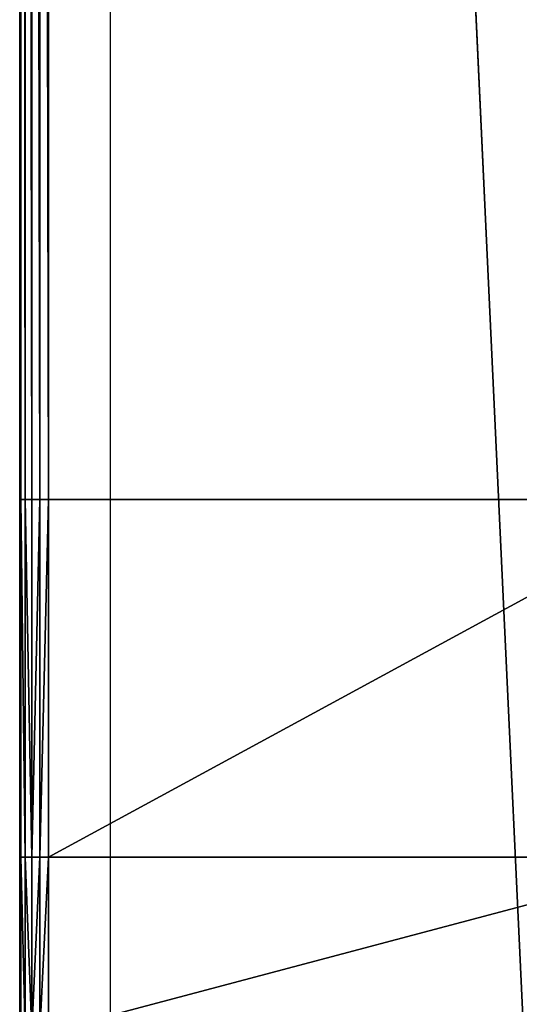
# Model space of a CAD drawing. Extents: x 0 to 31, y 0 to 21.2.
# Tile 14 of 256: x 0 to 0.9, y 4.7 to 6.6. Entities that reach past the tile are written whole.
import ezdxf

# ---------------------------------------------------------------- set-up
doc = ezdxf.new("R2010")
doc.units = 0
doc.header["$MEASUREMENT"] = 0
doc.layers.get('0').update_dxf_attribs({"color": 13, "linetype": 'CONTINUOUS'})
doc.layers.add('CAST_IRON', color=250, linetype='CONTINUOUS')
doc.layers.add('GALVANIZED_METAL', color=252, linetype='CONTINUOUS')

# ---------------------------------------------------------------- blocks, each defined once
blk = doc.blocks.new('NGM5058UC_TRADECAD_DXF')
at = {"layer": 'CAST_IRON', "color": 0}
for p, q in [((-15.5192, 2.72605, 0.52785), (-15.5194, -4.96325, 0.52785)), ((-15.5192, 2.72605, 0.52785), (-15.5194, -4.96325, 0.52785)), ((-15.5193, -4.96325, 0.30235), (-15.5192, 2.72605, 0.30195)), ((-15.517, -4.96325, 0.54355), (-15.5168, 2.72605, 0.54355)), ((-15.517, -4.96325, 0.54355), (-15.5168, 2.72605, 0.54355)), ((-15.5094, -4.96325, 0.55895), (-15.5092, 2.72605, 0.55895)), ((-15.5094, -4.96325, 0.55895), (-15.5092, 2.72605, 0.55895)), ((-15.4969, -4.96325, 0.57145), (-15.4967, 2.72605, 0.57145)), ((-15.4969, -4.96325, 0.57145), (-15.4967, 2.72605, 0.57145)), ((-15.4815, -4.96325, 0.57905), (-15.4813, 2.72605, 0.57905)), ((-15.4815, -4.96325, 0.57905), (-15.4813, 2.72605, 0.57905)), ((-15.4658, -4.96325, 0.58145), (-15.4656, 2.72605, 0.58145)), ((-15.4658, -4.96325, 0.58145), (-15.4656, 2.72605, 0.58145)), ((-15.5194, -4.96325, 0.52785), (-15.5193, -4.96325, 0.30235)), ((-15.5194, -4.96325, 0.52785), (-15.5193, -4.96325, 0.30235)), ((-15.5194, -4.96325, 0.52785), (-15.5194, -5.63065, 0.52785)), ((-15.5194, -4.96325, 0.52785), (-15.517, -4.96325, 0.54355)), ((-15.5194, -4.96325, 0.52785), (-15.5194, -5.63065, 0.52785)), ((-15.5194, -4.96325, 0.52785), (-15.517, -4.96325, 0.54355)), ((-15.5193, -5.63065, 0.30235), (-15.5193, -4.96325, 0.30235)), ((-15.517, -4.96325, 0.54355), (-15.517, -5.63065, 0.54355)), ((-15.5094, -4.96325, 0.55895), (-15.517, -4.96325, 0.54355)), ((-15.5094, -4.96325, 0.55895), (-15.517, -4.96325, 0.54355)), ((-15.517, -4.96325, 0.54355), (-15.517, -5.63065, 0.54355)), ((-15.4969, -4.96325, 0.57145), (-15.5094, -4.96325, 0.55895)), ((-15.5094, -4.96325, 0.55895), (-15.5094, -5.63065, 0.55895)), ((-15.4969, -4.96325, 0.57145), (-15.5094, -4.96325, 0.55895)), ((-15.5094, -4.96325, 0.55895), (-15.5094, -5.63065, 0.55895)), ((-15.4815, -4.96325, 0.57905), (-15.4969, -4.96325, 0.57145)), ((-15.4969, -4.96325, 0.57145), (-15.4969, -5.63065, 0.57145)), ((-15.4969, -4.96325, 0.57145), (-15.4969, -5.63065, 0.57145)), ((-15.4815, -4.96325, 0.57905), (-15.4969, -4.96325, 0.57145)), ((-15.4658, -4.96325, 0.58145), (-15.4815, -4.96325, 0.57905)), ((-15.4815, -4.96325, 0.57905), (-15.4815, -5.63065, 0.57905)), ((-15.4815, -4.96325, 0.57905), (-15.4815, -5.63065, 0.57905)), ((-15.4658, -4.96325, 0.58145), (-15.4815, -4.96325, 0.57905)), ((-14.2368, -4.96325, 0.58145), (-15.4658, -4.96325, 0.58145)), ((-15.4658, -5.63065, 0.58145), (-15.4658, -4.96325, 0.58145)), ((-14.2368, -4.96325, 0.58145), (-15.4658, -4.96325, 0.58145)), ((-15.4658, -5.63065, 0.58145), (-15.4658, -4.96325, 0.58145)), ((-15.5193, -5.63065, 0.30235), (-15.5194, -5.63065, 0.52785)), ((-15.5194, -5.63065, 0.52785), (-15.5194, -5.95615, 0.52785)), ((-15.5193, -5.63065, 0.30235), (-15.5194, -5.63065, 0.52785)), ((-15.517, -5.63065, 0.54355), (-15.5194, -5.63065, 0.52785)), ((-15.517, -5.63065, 0.54355), (-15.5194, -5.63065, 0.52785)), ((-15.5194, -5.63065, 0.52785), (-15.5194, -5.95615, 0.52785)), ((-15.5193, -5.95615, 0.30235), (-15.5193, -5.63065, 0.30235)), ((-15.517, -5.63065, 0.54355), (-15.517, -5.95615, 0.54355)), ((-15.5094, -5.63065, 0.55895), (-15.517, -5.63065, 0.54355)), ((-15.5094, -5.63065, 0.55895), (-15.517, -5.63065, 0.54355)), ((-15.517, -5.63065, 0.54355), (-15.517, -5.95615, 0.54355)), ((-15.4969, -5.63065, 0.57145), (-15.5094, -5.63065, 0.55895)), ((-15.5094, -5.63065, 0.55895), (-15.5094, -5.95615, 0.55895)), ((-15.4969, -5.63065, 0.57145), (-15.5094, -5.63065, 0.55895)), ((-15.5094, -5.63065, 0.55895), (-15.5094, -5.95615, 0.55895)), ((-15.4815, -5.63065, 0.57905), (-15.4969, -5.63065, 0.57145)), ((-15.4969, -5.63065, 0.57145), (-15.4969, -5.95615, 0.57145)), ((-15.4969, -5.63065, 0.57145), (-15.4969, -5.95615, 0.57145)), ((-15.4815, -5.63065, 0.57905), (-15.4969, -5.63065, 0.57145)), ((-15.4658, -5.63065, 0.58145), (-15.4815, -5.63065, 0.57905)), ((-15.4815, -5.63065, 0.57905), (-15.4815, -5.95615, 0.57905)), ((-15.4815, -5.63065, 0.57905), (-15.4815, -5.95615, 0.57905)), ((-15.4658, -5.63065, 0.58145), (-15.4815, -5.63065, 0.57905)), ((-14.2368, -5.63065, 0.58145), (-15.4658, -5.63065, 0.58145)), ((-15.4658, -5.95615, 0.58145), (-15.4658, -5.63065, 0.58145)), ((-14.2368, -5.63065, 0.58145), (-15.4658, -5.63065, 0.58145)), ((-15.4658, -5.95615, 0.58145), (-15.4658, -5.63065, 0.58145))]:
    blk.add_line(p, q, dxfattribs=at)
at = {"layer": 'GALVANIZED_METAL', "color": 0}
for q in [(-14.4147, -9.46165, 0.40085), (-14.4147, -9.46165, 0.40085), (-15.3507, -10.49875, 0.40085)]:
    blk.add_line((-15.3507, 10.51755, 0.40495), q, dxfattribs=at)
at = {"layer": 'CAST_IRON', "color": 0}
mesh = blk.add_polyface(dxfattribs=at)
corners = [(-15.5192, 2.72605, 0.30195), (-15.5194, -4.96325, 0.52785), (-15.5193, -4.96325, 0.30235), (-15.5192, 2.72605, 0.52785)]
mesh.append_faces([[corners[k] for k in face] for face in [(0, 1, 2), (1, 0, 3)]], dxfattribs={"vtx0": -1, "color": 0})
mesh = blk.add_polyface(dxfattribs=at)
corners = [(-15.5192, 2.72605, 0.52785), (-15.517, -4.96325, 0.54355), (-15.5194, -4.96325, 0.52785), (-15.5168, 2.72605, 0.54355)]
mesh.append_faces([[corners[k] for k in face] for face in [(0, 1, 2), (1, 0, 3)]], dxfattribs={"vtx0": -1, "color": 0})
mesh = blk.add_polyface(dxfattribs=at)
corners = [(-15.5168, 2.72605, 0.54355), (-15.5094, -4.96325, 0.55895), (-15.517, -4.96325, 0.54355), (-15.5092, 2.72605, 0.55895)]
mesh.append_faces([[corners[k] for k in face] for face in [(0, 1, 2), (1, 0, 3)]], dxfattribs={"vtx0": -1, "color": 0})
mesh = blk.add_polyface(dxfattribs=at)
corners = [(-15.5092, 2.72605, 0.55895), (-15.4969, -4.96325, 0.57145), (-15.5094, -4.96325, 0.55895), (-15.4967, 2.72605, 0.57145)]
mesh.append_faces([[corners[k] for k in face] for face in [(0, 1, 2), (1, 0, 3)]], dxfattribs={"vtx0": -1, "color": 0})
mesh = blk.add_polyface(dxfattribs=at)
corners = [(-15.4967, 2.72605, 0.57145), (-15.4815, -4.96325, 0.57905), (-15.4969, -4.96325, 0.57145), (-15.4813, 2.72605, 0.57905)]
mesh.append_faces([[corners[k] for k in face] for face in [(0, 1, 2), (1, 0, 3)]], dxfattribs={"vtx0": -1, "color": 0})
mesh = blk.add_polyface(dxfattribs=at)
corners = [(-15.4813, 2.72605, 0.57905), (-15.4658, -4.96325, 0.58145), (-15.4815, -4.96325, 0.57905), (-15.4656, 2.72605, 0.58145)]
mesh.append_faces([[corners[k] for k in face] for face in [(0, 1, 2), (1, 0, 3)]], dxfattribs={"vtx0": -1, "color": 0})
mesh = blk.add_polyface(dxfattribs=at)
corners = [(-15.4656, 2.72605, 0.58145), (-14.2368, -4.96325, 0.58145), (-15.4658, -4.96325, 0.58145), (-14.2368, 2.72605, 0.58145)]
mesh.append_faces([[corners[k] for k in face] for face in [(0, 1, 2), (1, 0, 3)]], dxfattribs={"vtx0": -1, "color": 0})
mesh = blk.add_polyface(dxfattribs=at)
corners = [(-15.5193, -4.96325, 0.30235), (-15.5194, -5.63065, 0.52785), (-15.5193, -5.63065, 0.30235), (-15.5194, -4.96325, 0.52785)]
mesh.append_faces([[corners[k] for k in face] for face in [(0, 1, 2), (1, 0, 3)]], dxfattribs={"vtx0": -1, "color": 0})
mesh = blk.add_polyface(dxfattribs=at)
corners = [(-15.5194, -4.96325, 0.52785), (-15.517, -5.63065, 0.54355), (-15.5194, -5.63065, 0.52785), (-15.517, -4.96325, 0.54355)]
mesh.append_faces([[corners[k] for k in face] for face in [(0, 1, 2), (1, 0, 3)]], dxfattribs={"vtx0": -1, "color": 0})
mesh = blk.add_polyface(dxfattribs=at)
corners = [(-15.517, -4.96325, 0.54355), (-15.5094, -5.63065, 0.55895), (-15.517, -5.63065, 0.54355), (-15.5094, -4.96325, 0.55895)]
mesh.append_faces([[corners[k] for k in face] for face in [(0, 1, 2), (1, 0, 3)]], dxfattribs={"vtx0": -1, "color": 0})
mesh = blk.add_polyface(dxfattribs=at)
corners = [(-15.5094, -4.96325, 0.55895), (-15.4969, -5.63065, 0.57145), (-15.5094, -5.63065, 0.55895), (-15.4969, -4.96325, 0.57145)]
mesh.append_faces([[corners[k] for k in face] for face in [(0, 1, 2), (1, 0, 3)]], dxfattribs={"vtx0": -1, "color": 0})
mesh = blk.add_polyface(dxfattribs=at)
corners = [(-15.4815, -4.96325, 0.57905), (-15.4969, -5.63065, 0.57145), (-15.4969, -4.96325, 0.57145), (-15.4815, -5.63065, 0.57905)]
mesh.append_faces([[corners[k] for k in face] for face in [(0, 1, 2), (1, 0, 3)]], dxfattribs={"vtx0": -1, "color": 0})
mesh = blk.add_polyface(dxfattribs=at)
corners = [(-15.4658, -4.96325, 0.58145), (-15.4815, -5.63065, 0.57905), (-15.4815, -4.96325, 0.57905), (-15.4658, -5.63065, 0.58145)]
mesh.append_faces([[corners[k] for k in face] for face in [(0, 1, 2), (1, 0, 3)]], dxfattribs={"vtx0": -1, "color": 0})
mesh = blk.add_polyface(dxfattribs=at)
corners = [(-14.2368, -4.96325, 0.58145), (-15.4658, -5.63065, 0.58145), (-15.4658, -4.96325, 0.58145), (-14.2368, -5.63065, 0.58145)]
mesh.append_faces([[corners[k] for k in face] for face in [(0, 1, 2), (1, 0, 3)]], dxfattribs={"vtx0": -1, "color": 0})
mesh = blk.add_polyface(dxfattribs=at)
corners = [(-15.5193, -5.63065, 0.30235), (-15.5194, -5.95615, 0.52785), (-15.5193, -5.95615, 0.30235), (-15.5194, -5.63065, 0.52785)]
mesh.append_faces([[corners[k] for k in face] for face in [(0, 1, 2), (1, 0, 3)]], dxfattribs={"vtx0": -1, "color": 0})
mesh = blk.add_polyface(dxfattribs=at)
corners = [(-15.5194, -5.63065, 0.52785), (-15.517, -5.95615, 0.54355), (-15.5194, -5.95615, 0.52785), (-15.517, -5.63065, 0.54355)]
mesh.append_faces([[corners[k] for k in face] for face in [(0, 1, 2), (1, 0, 3)]], dxfattribs={"vtx0": -1, "color": 0})
mesh = blk.add_polyface(dxfattribs=at)
corners = [(-15.517, -5.63065, 0.54355), (-15.5094, -5.95615, 0.55895), (-15.517, -5.95615, 0.54355), (-15.5094, -5.63065, 0.55895)]
mesh.append_faces([[corners[k] for k in face] for face in [(0, 1, 2), (1, 0, 3)]], dxfattribs={"vtx0": -1, "color": 0})
mesh = blk.add_polyface(dxfattribs=at)
corners = [(-15.5094, -5.63065, 0.55895), (-15.4969, -5.95615, 0.57145), (-15.5094, -5.95615, 0.55895), (-15.4969, -5.63065, 0.57145)]
mesh.append_faces([[corners[k] for k in face] for face in [(0, 1, 2), (1, 0, 3)]], dxfattribs={"vtx0": -1, "color": 0})
mesh = blk.add_polyface(dxfattribs=at)
corners = [(-15.4815, -5.63065, 0.57905), (-15.4969, -5.95615, 0.57145), (-15.4969, -5.63065, 0.57145), (-15.4815, -5.95615, 0.57905)]
mesh.append_faces([[corners[k] for k in face] for face in [(0, 1, 2), (1, 0, 3)]], dxfattribs={"vtx0": -1, "color": 0})
mesh = blk.add_polyface(dxfattribs=at)
corners = [(-15.4658, -5.63065, 0.58145), (-15.4815, -5.95615, 0.57905), (-15.4815, -5.63065, 0.57905), (-15.4658, -5.95615, 0.58145)]
mesh.append_faces([[corners[k] for k in face] for face in [(0, 1, 2), (1, 0, 3)]], dxfattribs={"vtx0": -1, "color": 0})
mesh = blk.add_polyface(dxfattribs=at)
corners = [(-14.2368, -5.63065, 0.58145), (-15.4658, -5.95615, 0.58145), (-15.4658, -5.63065, 0.58145), (-14.2368, -5.95615, 0.58145)]
mesh.append_faces([[corners[k] for k in face] for face in [(0, 1, 2), (1, 0, 3)]], dxfattribs={"vtx0": -1, "color": 0})
at = {"layer": 'GALVANIZED_METAL', "color": 0}
mesh = blk.add_polyface(dxfattribs=at)
corners = [(-14.4147, -9.46165, 0.40085), (-14.3008, 9.18165, 0.40495), (-15.3507, 10.51755, 0.40495), (-14.3008, -9.16545, 0.40085)]
mesh.append_faces([[corners[k] for k in face] for face in [(0, 1, 2), (1, 0, 3)]], dxfattribs={"vtx0": -1, "color": 0})
mesh = blk.add_polyface(dxfattribs=at)
corners = [(-14.4147, -9.46165, 0.40085), (-15.3507, 10.51755, 0.40495), (-15.3507, -10.49875, 0.40085)]
mesh.append_faces([[corners[k] for k in face] for face in [(0, 1, 2)]], dxfattribs={"color": 0})
blk = doc.blocks.new('NGM5058UC_TRADECAD_DWG')
at = {"color": 0}
blk.add_blockref('NGM5058UC_TRADECAD_DXF', (15.5194, 10.62185, 1.89865), dxfattribs=at)

msp = doc.modelspace()

# ---------------------------------------------------------------- block references
at = {"color": 0}
msp.add_blockref('NGM5058UC_TRADECAD_DWG', (0, 0), dxfattribs=at)

doc.saveas('drawing.dxf')
